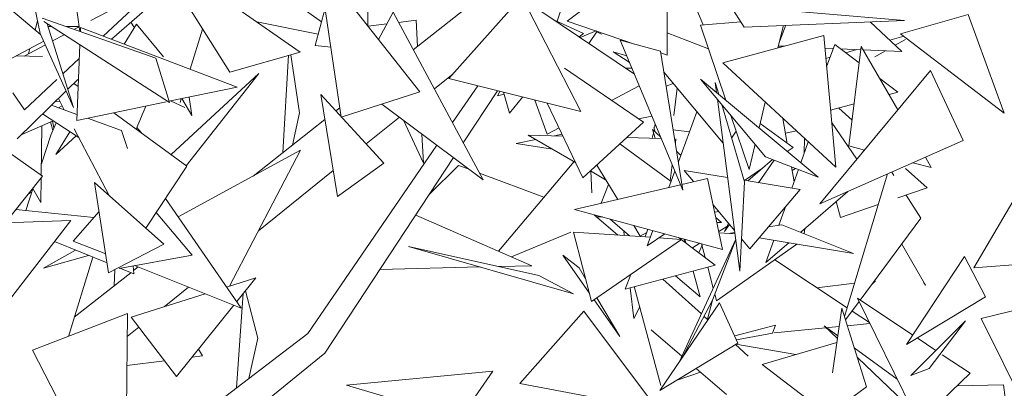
# Model space of a CAD drawing. Header units: millimetres. Extents: x -14485 to 13127, y -18923 to 3272.
# Tile 108 of 119: x 12006 to 12220, y 2342 to 2422. Entities that reach past the tile are written whole.
import ezdxf

# ---------------------------------------------------------------- set-up
doc = ezdxf.new("R2010")
doc.units = ezdxf.units.MM
doc.layers.add('G-IMPT', color=7, linetype='Continuous', lineweight=5)

# ---------------------------------------------------------------- blocks, each defined once
blk = doc.blocks.new('ÁRVORES ORNAMENTAIS - Pequeno e Médio Porte - Ipê-roxo-2865575-CORTE_CALÇADA')
at = {"layer": 'G-IMPT', "color": 253, "true_color": 0xaaaaaa}
for p, q in [((8278.53, 2419.32), (8275.31, 2442.57)), ((8269.88, 2418.87), (8265.45, 2439.93)), ((8406.38, 2437.88), (8384.55, 2421.55)), ((8406.38, 2437.88), (8406.38, 2414.13)), ((8311.13, 2410.47), (8296.04, 2434.46)), ((8296.55, 2435.68), (8326.48, 2414.81)), ((8331, 2430.26), (8335.42, 2400.66)), ((8352.53, 2406.18), (8334.12, 2429.49)), ((8368.58, 2429.12), (8351.09, 2415.31)), ((8384.93, 2429.18), (8382.4, 2421.52)), ((8291.7, 2427.41), (8280.94, 2421.67)), ((8283.62, 2418.28), (8291.84, 2425.97)), ((8323.78, 2426.62), (8331.08, 2421.38)), ((8341.18, 2420.55), (8341.18, 2427.73)), ((8358.85, 2409.04), (8374.7, 2426.86)), ((8387.57, 2401.84), (8374.7, 2426.86)), ((8374.89, 2426.5), (8399.23, 2409.97)), ((8411.33, 2427.48), (8414.19, 2420.72)), ((8269.97, 2418.67), (8262.14, 2425.27)), ((8292.56, 2423.89), (8285.39, 2417.61)), ((8331.88, 2424.36), (8329.7, 2416.23)), ((8423.08, 2420.26), (8420.15, 2424.84)), ((8458.03, 2421.7), (8420.15, 2424.84)), ((8268.77, 2419.68), (8269.31, 2421.61)), ((8295.06, 2413.49), (8270.31, 2422.22)), ((8343.53, 2417.56), (8346.69, 2423.5)), ((8366.29, 2387), (8346.69, 2423.5)), ((8347.88, 2421.28), (8351.69, 2421.76)), ((8351.69, 2421.76), (8351.99, 2416.02)), ((8388.13, 2418.86), (8381.83, 2421.78)), ((8423.08, 2420.26), (8458.03, 2421.7)), ((8457.16, 2418.78), (8471.88, 2423.01)), ((8471.88, 2423.01), (8479.71, 2401.48)), ((8270.66, 2421.47), (8298, 2403.84)), ((8271.4, 2420.99), (8277.13, 2402.76)), ((8271.61, 2420.34), (8272.41, 2420.34)), ((8275.58, 2420.36), (8278.38, 2420.38)), ((8278.39, 2420.31), (8277.35, 2419.76)), ((8278.68, 2420.17), (8278.64, 2419.28)), ((8278.68, 2420.17), (8312.79, 2407.17)), ((8290.88, 2420.87), (8288.19, 2416.54)), ((8290.41, 2420.1), (8289.65, 2421.34)), ((8290.88, 2420.87), (8296.72, 2413.78)), ((8305.24, 2419.82), (8302.56, 2411.07)), ((8317.02, 2421.41), (8330.37, 2418.73)), ((8341.27, 2420.43), (8345.34, 2420.95)), ((8384.55, 2421.55), (8399.27, 2416.55)), ((8422.36, 2421.39), (8413.63, 2420.67)), ((8419.12, 2404.32), (8413.63, 2420.67)), ((8431.64, 2420.61), (8430.47, 2415.7)), ((8430.84, 2417.26), (8432.17, 2420.63)), ((8450.52, 2421.39), (8457.44, 2414.92)), ((8269.88, 2418.87), (8277.13, 2402.76)), ((8275.14, 2418.58), (8272.59, 2417.22)), ((8388.13, 2418.86), (8387.21, 2418.14)), ((8390.89, 2419.4), (8387.42, 2417.99)), ((8391.09, 2419.33), (8389.31, 2416.71)), ((8392.02, 2418.74), (8391.04, 2419.25)), ((8396.12, 2417.43), (8409.77, 2384.71)), ((8396.12, 2417.43), (8404.93, 2414.97)), ((8415.37, 2415.48), (8406.38, 2418.97)), ((8440.41, 2418.4), (8418.45, 2412.43)), ((8440.41, 2418.4), (8443.04, 2389.77)), ((8457.83, 2418.27), (8454.78, 2417.4)), ((8455.98, 2416.29), (8458.23, 2417.57)), ((8457.16, 2418.78), (8479.71, 2401.48)), ((8260.63, 2411.83), (8270.65, 2417.18)), ((8271.01, 2416.38), (8266.43, 2413.94)), ((8267.33, 2414.46), (8267.63, 2415.57)), ((8278.52, 2416.4), (8277.83, 2399.94)), ((8333.14, 2415.9), (8329.7, 2416.23)), ((8430.57, 2416.11), (8431.8, 2416.06)), ((8440.66, 2415.67), (8442.52, 2415.58)), ((8441.04, 2411.59), (8442.84, 2416.46)), ((8442.84, 2416.46), (8448.15, 2412.45)), ((8444.09, 2415.51), (8448.51, 2415.32)), ((8447.61, 2415.36), (8445.21, 2414.67)), ((8445.87, 2394.36), (8448.6, 2416.05)), ((8456.57, 2402.25), (8448.6, 2416.05)), ((8449.04, 2415.29), (8457.44, 2414.92)), ((8270.36, 2413.85), (8264.66, 2413.98)), ((8274.83, 2410.06), (8278.4, 2413.39)), ((8295.06, 2413.49), (8298, 2403.84)), ((8311.13, 2410.47), (8326.48, 2414.81)), ((8323.95, 2414.1), (8322.72, 2392.92)), ((8326.29, 2401.57), (8324.47, 2414.24)), ((8394.57, 2414.87), (8398.06, 2412.62)), ((8394.57, 2414.87), (8397.55, 2414)), ((8409.77, 2384.71), (8404.93, 2414.97)), ((8404.98, 2414.61), (8406.38, 2414.13)), ((8441.82, 2413.7), (8440.87, 2413.43)), ((8451.55, 2413.78), (8453.85, 2415.08)), ((8384, 2411.29), (8401.17, 2399.55)), ((8398.67, 2411.32), (8397.31, 2411.27)), ((8443.04, 2389.77), (8418.45, 2412.43)), ((8266.46, 2402.22), (8273.52, 2408.84)), ((8275.89, 2406.71), (8278.06, 2408.84)), ((8298.38, 2392.48), (8317.47, 2410.16)), ((8301.69, 2390.05), (8317.47, 2410.16)), ((8359.75, 2410.05), (8355.68, 2406.77)), ((8358.85, 2409.04), (8387.57, 2401.84)), ((8418.54, 2394.98), (8405.67, 2410.34)), ((8427.77, 2392.01), (8413.61, 2408.91)), ((8413.61, 2408.91), (8439.22, 2387.57)), ((8463.68, 2410.82), (8439.59, 2381.79)), ((8452.63, 2409.07), (8456.58, 2406.09)), ((8463.68, 2410.82), (8470.79, 2395.56)), ((8278.14, 2407.3), (8277.2, 2407.99)), ((8312.79, 2407.17), (8297.92, 2404.09)), ((8359.61, 2399.44), (8365.12, 2407.47)), ((8394.25, 2404.28), (8400.28, 2407.44)), ((8407.66, 2407.96), (8406.14, 2407.38)), ((8408.51, 2406.95), (8407.78, 2400.97)), ((8417.57, 2405.61), (8416.82, 2408.17)), ((8416.82, 2408.17), (8417.1, 2406.01)), ((8266.46, 2402.22), (8263.96, 2405.94)), ((8264.88, 2395.93), (8275.52, 2406.34)), ((8273.84, 2404.7), (8275.12, 2402.24)), ((8300.59, 2404.65), (8300.35, 2403.85)), ((8300.73, 2404.67), (8302.87, 2401.01)), ((8302.29, 2405), (8302.87, 2401.01)), ((8330.95, 2405.54), (8334.56, 2383.4)), ((8330.95, 2405.54), (8344.7, 2390.59)), ((8352.53, 2406.18), (8335.42, 2400.66)), ((8361.97, 2395.04), (8369.44, 2406.38)), ((8369.96, 2406.25), (8369.45, 2405.28)), ((8370.85, 2405.65), (8369.45, 2405.28)), ((8372.02, 2401.49), (8370.73, 2406.06)), ((8372.02, 2401.49), (8374.89, 2405.02)), ((8417.3, 2404.52), (8422.17, 2367.13)), ((8454.65, 2405.57), (8456.58, 2406.09)), ((8277.89, 2401.24), (8272.35, 2403.24)), ((8273.21, 2404.08), (8274.21, 2403.98)), ((8274.67, 2403.1), (8273.9, 2402.68)), ((8297.33, 2403.97), (8277.83, 2399.94)), ((8290.77, 2398.05), (8292.86, 2403.05)), ((8301.36, 2402.71), (8298.27, 2404.17)), ((8335.11, 2402.7), (8334.21, 2401.99)), ((8344.24, 2403.5), (8366.29, 2387)), ((8380.21, 2396.92), (8377.52, 2404.36)), ((8388.02, 2387.44), (8380.26, 2403.67)), ((8423.18, 2386.56), (8418.22, 2403.41)), ((8427.68, 2403.93), (8426.34, 2398.3)), ((8441.91, 2402.14), (8447.02, 2403.52)), ((8446.58, 2400.02), (8443.7, 2402.63)), ((8251.32, 2401.28), (8270.37, 2387.76)), ((8270.4, 2401.33), (8278.27, 2396.23)), ((8287.59, 2397.74), (8280.15, 2400.42)), ((8301.81, 2389.97), (8285.91, 2401.61)), ((8326.29, 2401.57), (8324.8, 2394.56)), ((8348.07, 2400.64), (8340.83, 2394.8)), ((8403.02, 2400.89), (8400.08, 2400.29)), ((8412.84, 2401.78), (8408.78, 2390.88)), ((8424.19, 2389.25), (8420.24, 2401)), ((8432.5, 2394.94), (8431.53, 2400.38)), ((8265.78, 2396.81), (8272.69, 2399.85)), ((8270.1, 2387.95), (8270.26, 2398.78)), ((8272.14, 2399.61), (8272.65, 2397.77)), ((8272.21, 2396.73), (8273.36, 2399.41)), ((8272.88, 2398.3), (8272.54, 2399.78)), ((8277.28, 2398.12), (8284.88, 2383.6)), ((8290.9, 2398.38), (8291.94, 2397.19)), ((8331.84, 2400.11), (8316.27, 2387.82)), ((8348.99, 2399.95), (8353.29, 2390.59)), ((8380.21, 2396.92), (8382.83, 2398.29)), ((8388.02, 2387.44), (8401.17, 2399.55)), ((8403.48, 2398.38), (8403.75, 2397.4)), ((8403.59, 2398.36), (8403.75, 2399.13)), ((8433.75, 2394.03), (8426.56, 2399.25)), ((8447.62, 2391.46), (8442.14, 2399.58)), ((8270.14, 2390.49), (8272.21, 2396.73)), ((8276.36, 2397.47), (8273.3, 2392.54)), ((8273.3, 2392.54), (8277.74, 2396.57)), ((8287.59, 2397.74), (8288.86, 2393.8)), ((8352.97, 2396.97), (8353.29, 2390.59)), ((8386.42, 2390.79), (8376.12, 2396.7)), ((8383.68, 2396.53), (8376.12, 2396.7)), ((8383.49, 2396.91), (8381.81, 2396.57)), ((8405.05, 2396.02), (8397.53, 2396.2)), ((8403.11, 2396.07), (8403.35, 2397.23)), ((8404.92, 2396.34), (8403.14, 2397.95)), ((8403.7, 2396.05), (8403.14, 2397.95)), ((8407.66, 2397.9), (8411.24, 2397.48)), ((8408.13, 2394.96), (8408.26, 2395.94)), ((8421.38, 2397.61), (8420.38, 2396.06)), ((8432.1, 2397.16), (8434.5, 2397.64)), ((8436.22, 2396.06), (8436.14, 2392.71)), ((8328.11, 2353.53), (8356.24, 2394.52)), ((8377.78, 2395.75), (8373.51, 2394.88)), ((8381.37, 2393.69), (8373.51, 2394.88)), ((8407.2, 2386.63), (8396.02, 2394.81)), ((8425.49, 2394.73), (8424.19, 2389.25)), ((8433.75, 2394.03), (8432.49, 2393.17)), ((8437.05, 2395.29), (8435.44, 2390.71)), ((8470.79, 2395.56), (8439.59, 2381.79)), ((8445.87, 2394.36), (8449.29, 2393.47)), ((8299.93, 2378.91), (8326.53, 2393.42)), ((8311.11, 2363.87), (8326.53, 2393.42)), ((8331.86, 2349.29), (8359.85, 2391.82)), ((8409.24, 2392.4), (8408.42, 2393.15)), ((8427.77, 2392.01), (8439.22, 2387.57)), ((8463.84, 2389.66), (8462.54, 2391.92)), ((8473.09, 2367.87), (8487.92, 2393.12)), ((8301.81, 2389.97), (8292.88, 2376.47)), ((8334.56, 2383.4), (8344.7, 2390.59)), ((8360.95, 2390.14), (8354.63, 2383.88)), ((8360.95, 2390.14), (8363.25, 2389.28)), ((8386.07, 2390.98), (8369.62, 2371.47)), ((8395.59, 2382.74), (8391.02, 2390.2)), ((8406.98, 2386.79), (8407.46, 2390.23)), ((8427.12, 2389.56), (8423.15, 2386.88)), ((8429.27, 2391.43), (8423.9, 2386.76)), ((8429.66, 2391.27), (8426.24, 2386.37)), ((8433.99, 2386.58), (8433.42, 2389.82)), ((8433.56, 2388.99), (8434.3, 2389.47)), ((8462.95, 2385.22), (8458.23, 2389.49)), ((8459.81, 2390.72), (8463.84, 2389.66)), ((8242.7, 2353.11), (8270.37, 2387.76)), ((8270.01, 2382.09), (8270.09, 2387.42)), ((8333.64, 2389.01), (8317.4, 2375.92)), ((8365.53, 2388.43), (8379.52, 2383.2)), ((8392.96, 2387.03), (8389.64, 2388.94)), ((8389.71, 2388.89), (8389.98, 2384.14)), ((8408.03, 2388.86), (8406.73, 2385.35)), ((8409.56, 2386.01), (8415.14, 2387.32)), ((8412.11, 2386.61), (8410.07, 2389.06)), ((8419.51, 2387.49), (8410.07, 2389.06)), ((8418.42, 2371.84), (8415.14, 2387.32)), ((8434.92, 2389.23), (8433.5, 2385.17)), ((8454.27, 2388.27), (8444.93, 2357.26)), ((8455.21, 2388.69), (8455.67, 2387.96)), ((8284.77, 2366.76), (8281.74, 2386.39)), ((8296.77, 2373), (8281.74, 2386.39)), ((8386.21, 2380.54), (8409.25, 2385.94)), ((8392.01, 2381.9), (8393.61, 2385.96)), ((8423.18, 2386.56), (8422.17, 2367.13)), ((8435.26, 2384.87), (8423.08, 2386.9)), ((8462.95, 2385.22), (8456.58, 2383.06)), ((8266.76, 2380.31), (8268.32, 2385)), ((8268.08, 2384.28), (8267.25, 2383.85)), ((8268.25, 2385.12), (8270.01, 2382.09)), ((8424.34, 2371.99), (8435.26, 2384.87)), ((8445.7, 2384.48), (8435.42, 2375.57)), ((8458.39, 2383.67), (8461.57, 2378.64)), ((8313.64, 2359.05), (8297.15, 2382.93)), ((8421.02, 2375.97), (8416.37, 2381.52)), ((8432.09, 2381.13), (8430.68, 2377.11)), ((8444.07, 2378.81), (8443.13, 2382.25)), ((8452.26, 2381.59), (8444.07, 2378.81)), ((8281.58, 2378.78), (8264.6, 2380.54)), ((8277.08, 2373.67), (8282.72, 2380.08)), ((8295.15, 2379.9), (8302.93, 2370.57)), ((8351.62, 2379.32), (8376.89, 2368.3)), ((8418.42, 2371.84), (8386.21, 2380.54)), ((8390.46, 2379.39), (8395.59, 2374.95)), ((8390.85, 2378.97), (8392.25, 2378.91)), ((8416.71, 2379.92), (8417.55, 2380.11)), ((8416.94, 2378.81), (8418.14, 2377.7)), ((8259.08, 2355.62), (8276.55, 2378.11)), ((8276.55, 2378.11), (8262.25, 2377.6)), ((8393.91, 2378.46), (8398.17, 2374.78)), ((8400.5, 2374.72), (8399.06, 2377.07)), ((8417.17, 2377.74), (8418.14, 2377.7)), ((8419.36, 2376.87), (8417.59, 2375.76)), ((8418.85, 2375.75), (8419.68, 2377.56)), ((8419.92, 2377.28), (8418.85, 2375.75)), ((8431.32, 2377.21), (8428.35, 2376.73)), ((8431.32, 2377.21), (8446.89, 2370.96)), ((8461.57, 2378.64), (8448.37, 2360.8)), ((8385.35, 2375.62), (8372.48, 2370.22)), ((8389.89, 2360.48), (8385.93, 2375.58)), ((8385.93, 2375.58), (8402.69, 2374.48)), ((8396.9, 2375.88), (8397.01, 2374.85)), ((8401.91, 2375.54), (8400.5, 2374.72)), ((8401.54, 2374.56), (8402.17, 2376.23)), ((8403.23, 2375.94), (8402, 2372.63)), ((8405.86, 2375.23), (8402, 2372.63)), ((8417.65, 2375.47), (8421.04, 2375.25)), ((8421.07, 2375.55), (8420.16, 2375.4)), ((8421.11, 2375.24), (8420.16, 2375.4)), ((8436.32, 2376.35), (8436.14, 2375.28)), ((8284.44, 2368.89), (8273.02, 2373.57)), ((8277.08, 2373.67), (8284.14, 2370.85)), ((8284.77, 2366.76), (8296.77, 2373)), ((8385.97, 2362.19), (8350.07, 2372.48)), ((8378.44, 2366.19), (8350.07, 2372.48)), ((8389.89, 2360.48), (8409.49, 2374.03)), ((8404.56, 2374.36), (8409.49, 2374.03)), ((8408.85, 2374.43), (8416.81, 2368.42)), ((8421.26, 2374.06), (8408.96, 2347.32)), ((8410.08, 2374.09), (8410.29, 2373.34)), ((8410.15, 2374.08), (8410.36, 2373.28)), ((8410.41, 2373.25), (8410.17, 2374.07)), ((8413.47, 2373.18), (8411.85, 2372.16)), ((8413.93, 2372.74), (8413.26, 2371.1)), ((8414.64, 2370.06), (8413.85, 2373.08)), ((8421.27, 2374.03), (8416.18, 2360.77)), ((8417.09, 2360.67), (8434.59, 2373)), ((8424.34, 2371.99), (8422.53, 2374.15)), ((8446.89, 2370.96), (8426.35, 2374.37)), ((8429.53, 2373.84), (8427.83, 2368.98)), ((8432.81, 2373.3), (8427.83, 2368.98)), ((8457.41, 2373.01), (8462.6, 2364.07)), ((8277.59, 2371.7), (8270.6, 2367.78)), ((8280.43, 2370.54), (8270.6, 2367.78)), ((8276.02, 2352.91), (8281.36, 2370.15)), ((8302.93, 2370.57), (8287.06, 2367.72)), ((8383.63, 2370.6), (8389.39, 2362.41)), ((8383.63, 2370.6), (8387.16, 2367.83)), ((8458.45, 2351.16), (8471.07, 2370.28)), ((8475.63, 2361.53), (8471.07, 2370.28)), ((8290.09, 2368.27), (8290.24, 2366.52)), ((8291.19, 2368.03), (8290.18, 2367.23)), ((8290.44, 2368.33), (8313.64, 2359.05)), ((8343.83, 2367.48), (8365.63, 2368.02)), ((8369.72, 2368.12), (8376.89, 2368.3)), ((8397.23, 2363.22), (8416.81, 2368.42)), ((8429.75, 2369.59), (8445.5, 2359.15)), ((8473.09, 2367.87), (8490.68, 2369.12)), ((8289.61, 2366.78), (8277.31, 2357.07)), ((8285.96, 2363.9), (8286.14, 2367.48)), ((8290.24, 2366.52), (8287.23, 2367.75)), ((8385.97, 2362.19), (8378.44, 2366.19)), ((8388.6, 2365.42), (8387.16, 2367.83)), ((8397.23, 2363.22), (8398.43, 2366.39)), ((8408.18, 2366.13), (8413.53, 2361.5)), ((8411.99, 2367.14), (8413.53, 2361.5)), ((8416.37, 2363.42), (8415.18, 2367.99)), ((8310.46, 2363.66), (8316.8, 2365.67)), ((8312.65, 2360.49), (8316.8, 2365.67)), ((8405, 2342.22), (8399.19, 2363.74)), ((8413.8, 2357.83), (8405.42, 2365.4)), ((8438.92, 2363.51), (8447.1, 2364.47)), ((8450.77, 2364.04), (8451.66, 2365)), ((8462.6, 2364.07), (8462.16, 2364.73)), ((8289.69, 2357.09), (8305.8, 2362.19)), ((8302.16, 2363.64), (8296.84, 2359.35)), ((8314.09, 2362.29), (8312.61, 2341.7)), ((8314.56, 2362.86), (8317.27, 2352.55)), ((8398.32, 2363.51), (8399.09, 2356.8)), ((8417.09, 2360.67), (8416.71, 2362.14)), ((8299.59, 2344.18), (8312.02, 2359.7)), ((8390.46, 2360.88), (8396.06, 2352.91)), ((8396.06, 2352.91), (8391.06, 2361.29)), ((8404.76, 2341.13), (8417.73, 2360.24)), ((8416.18, 2360.77), (8409.58, 2348.24)), ((8416.22, 2360.77), (8415.13, 2356.63)), ((8421.75, 2351.47), (8417.73, 2360.24)), ((8448.13, 2360.47), (8445.17, 2356.48)), ((8461.09, 2334.1), (8447.77, 2361.2)), ((8459.8, 2353.2), (8447.77, 2361.2)), ((8475.63, 2361.53), (8458.45, 2351.16)), ((8474.72, 2356.77), (8489.9, 2360.54)), ((8268.24, 2349.89), (8288.87, 2357.91)), ((8288.87, 2357.91), (8288.52, 2323.35)), ((8374.31, 2342.62), (8388.24, 2358.43)), ((8388.24, 2358.43), (8404.27, 2336.98)), ((8400.37, 2359.37), (8399.09, 2356.8)), ((8415.22, 2356.54), (8414.36, 2357.32)), ((8444.37, 2359.02), (8442.3, 2344.97)), ((8449.74, 2341.95), (8444.37, 2359.02)), ((8446.61, 2358.41), (8450.36, 2355.92)), ((8299.59, 2344.18), (8289.69, 2357.09)), ((8421.05, 2353), (8429.94, 2355.37)), ((8429.94, 2355.37), (8429.29, 2353.61)), ((8443.41, 2352.45), (8440.55, 2355.18)), ((8443.49, 2353.03), (8440.55, 2355.18)), ((8445.57, 2355.22), (8450.47, 2355.71)), ((8471.25, 2356.33), (8459.4, 2344.38)), ((8471.25, 2356.33), (8463.35, 2345.95)), ((8474.72, 2356.77), (8488.26, 2329.34)), ((8288.55, 2323.34), (8328.11, 2353.53)), ((8291.35, 2354.93), (8288.82, 2352.89)), ((8409.55, 2348.59), (8402.83, 2354.34)), ((8421.44, 2352.15), (8429.29, 2353.61)), ((8429.65, 2353.66), (8443.79, 2355.05)), ((8317.27, 2352.55), (8315.3, 2343.76)), ((8421.75, 2351.47), (8404.76, 2341.13)), ((8423.96, 2348.64), (8421.2, 2351.13)), ((8434.34, 2348.96), (8421.29, 2351.19)), ((8443.28, 2351.58), (8427.04, 2346.81)), ((8464.83, 2349.86), (8460.77, 2352.56)), ((8268.24, 2349.89), (8274.86, 2336.94)), ((8298.34, 2322.01), (8331.86, 2349.29)), ((8305.2, 2348.67), (8304.36, 2350.13)), ((8456.43, 2343.59), (8447.08, 2350.41)), ((8472.28, 2344.91), (8466.23, 2348.93)), ((8296.96, 2347.62), (8288.76, 2346.58)), ((8305.2, 2348.67), (8302.96, 2348.39)), ((8427.04, 2346.81), (8440.54, 2336.5)), ((8459.7, 2336.92), (8447.74, 2348.32)), ((8368.4, 2345.37), (8336.53, 2342.28)), ((8368.4, 2345.37), (8361.27, 2335.03)), ((8413.59, 2345.13), (8408.51, 2343.41)), ((8419.25, 2340.28), (8412.65, 2345.93)), ((8459.4, 2344.38), (8463.35, 2345.95)), ((8461.09, 2334.1), (8472.28, 2344.91)), ((8374.31, 2342.62), (8404.27, 2336.98)), ((8469.41, 2342.14), (8479.54, 2342.36)), ((8479.54, 2342.36), (8483.12, 2316.63)), ((8361.27, 2335.03), (8336.53, 2342.28)), ((8449.74, 2341.95), (8445.33, 2338.63))]:
    blk.add_line(p, q, dxfattribs=at)

msp = doc.modelspace()

# ---------------------------------------------------------------- block references
at = {"layer": 'G-IMPT', "color": 253, "true_color": 0xaaaaaa}
msp.add_blockref('ÁRVORES ORNAMENTAIS - Pequeno e Médio Porte - Ipê-roxo-2865575-CORTE_CALÇADA', (3740.319, 0), dxfattribs=at)

doc.saveas('drawing.dxf')
